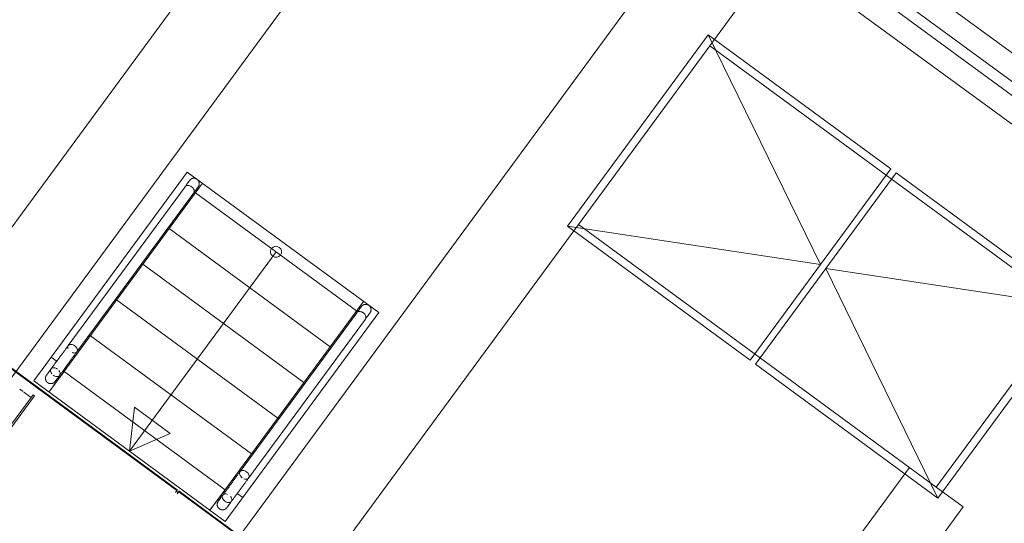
# Model space of a CAD drawing. Header units: metres. Extents: x 135583 to 135939, y 457896 to 458258.
# Tile 184 of 256: x 135774.98 to 135779.42, y 457914.67 to 457916.94. Entities that reach past the tile are written whole.
import ezdxf

# ---------------------------------------------------------------- set-up
doc = ezdxf.new("R2010")
doc.units = ezdxf.units.M
doc.linetypes.add('Hidden', pattern=[4, 2, -2])
doc.layers.add('NIEUWE INSTALLATIE', color=250, linetype='Continuous', lineweight=0)

msp = doc.modelspace()

# ---------------------------------------------------------------- linework, layer by layer
at = {"layer": 'NIEUWE INSTALLATIE'}
for p, q in [((135780.7955, 457915.8038), (135777.786, 457918.0148)), ((135777.7239, 457917.9302), (135780.7333, 457915.7192)), ((135776.8489, 457917.9215), (135769.9809, 457908.5732)), ((135776.8489, 457917.9215), (135769.9809, 457908.5732)), ((135777.6943, 457917.8899), (135780.7037, 457915.6789)), ((135780.6415, 457915.5943), (135777.6321, 457917.8053)), ((135778.4154, 457917.267), (135778.0898, 457916.8238)), ((135778.4154, 457917.267), (135778.0898, 457916.8238)), ((135773.4478, 457913.9678), (135775.8456, 457917.2316)), ((135773.4478, 457913.9678), (135775.8456, 457917.2316)), ((135770.9882, 457907.8332), (135777.8563, 457917.1814)), ((135770.9882, 457907.8332), (135777.8563, 457917.1814)), ((135778.0823, 457916.8727), (135777.4488, 457916.0104)), ((135778.9043, 457916.2688), (135778.0823, 457916.8727)), ((135778.0823, 457916.8727), (135778.5876, 457915.8376)), ((135778.2708, 457915.4065), (135778.9043, 457916.2688)), ((135778.9285, 457916.251), (135778.295, 457915.3887)), ((135779.7505, 457915.6471), (135778.9285, 457916.251)), ((135775.8042, 457916.204), (135775.1916, 457915.3702)), ((135775.7256, 457916.1884), (135775.1997, 457915.4726)), ((135775.2386, 457915.444), (135775.7652, 457916.1608)), ((135776.4981, 457915.6284), (135775.7728, 457916.1613)), ((135777.4977, 457916.0178), (135775.0999, 457912.754)), ((135777.4977, 457916.0178), (135775.0999, 457912.754)), ((135776.3797, 457915.4672), (135775.6544, 457916.0001)), ((135777.4488, 457916.0104), (135778.2708, 457915.4065)), ((135777.4488, 457916.0104), (135778.5876, 457915.8376)), ((135776.1355, 457915.8949), (135775.4753, 457914.9963)), ((135776.2613, 457915.3061), (135775.536, 457915.8389)), ((135778.6117, 457915.8198), (135779.7505, 457915.6471)), ((135778.6117, 457915.8198), (135779.117, 457914.7848)), ((135775.6893, 457914.8192), (135774.4901, 457915.7001)), ((135775.6909, 457914.8217), (135774.4918, 457915.7027)), ((135776.1429, 457915.1449), (135775.4176, 457915.6778)), ((135775.9169, 457914.8374), (135776.5295, 457915.6711)), ((135779.117, 457914.7848), (135779.7505, 457915.6471)), ((135776.4996, 457915.6205), (135775.9737, 457914.9047)), ((135776.0119, 457914.8751), (135776.5385, 457915.5919)), ((135776.0245, 457914.9837), (135775.2992, 457915.5166)), ((135775.1231, 457915.4205), (135775.1496, 457915.4011)), ((135775.2383, 457915.4436), (135775.2386, 457915.444)), ((135775.1916, 457915.3702), (135775.1127, 457915.2627)), ((135775.1853, 457915.3749), (135775.1916, 457915.3702)), ((135778.295, 457915.3887), (135779.117, 457914.7848)), ((135775.1808, 457915.3554), (135775.1127, 457915.2627)), ((135775.9061, 457914.8225), (135775.1808, 457915.3554)), ((135774.9821, 457915.2755), (135774.996, 457915.2653)), ((135774.8936, 457915.049), (135775.0416, 457915.2504)), ((135775.048, 457915.2457), (135774.9, 457915.0442)), ((135775.0001, 457915.2622), (135775.0327, 457915.2383)), ((135775.0416, 457915.2504), (135775.048, 457915.2457)), ((135775.4753, 457914.9963), (135775.4973, 457915.1951)), ((135775.6585, 457915.0767), (135775.4973, 457915.1951)), ((135775.4753, 457914.9963), (135775.6585, 457915.0767)), ((135777.2253, 457912.5223), (135778.9886, 457914.9225)), ((135777.2253, 457912.5223), (135778.9886, 457914.9225)), ((135775.9737, 457914.9047), (135775.9733, 457914.9042)), ((135775.838, 457914.7299), (135775.9169, 457914.8374)), ((135775.9246, 457914.8317), (135775.9169, 457914.8374)), ((135779.1095, 457914.8337), (135779.2304, 457914.7449)), ((135779.1095, 457914.8337), (135779.2304, 457914.7449)), ((135775.6893, 457914.8192), (135775.6828, 457914.8104)), ((135775.6914, 457914.8139), (135775.6898, 457914.815)), ((135775.6914, 457914.8139), (135775.6898, 457914.8117)), ((135775.6914, 457914.8139), (135775.6898, 457914.8117)), ((135775.6972, 457914.8133), (135775.6908, 457914.8045)), ((135775.6908, 457914.8044), (135775.6973, 457914.8133)), ((135775.6981, 457914.8164), (135775.6969, 457914.8148)), ((135776.8964, 457913.9323), (135775.6973, 457914.8133)), ((135775.699, 457914.8158), (135775.6981, 457914.8164)), ((135776.8981, 457913.9348), (135775.699, 457914.8158)), ((135775.838, 457914.7299), (135775.9061, 457914.8225)), ((135775.9854, 457914.787), (135775.9601, 457914.8056)), ((135779.2304, 457914.7449), (135775.4411, 457909.5872)), ((135779.2304, 457914.7449), (135775.4411, 457909.5872))]:
    msp.add_line(p, q, dxfattribs=at)
at = {"layer": 'NIEUWE INSTALLATIE', "linetype": 'Hidden'}
for p, q in [((135778.0898, 457916.8237), (135777.4977, 457916.0178)), ((135778.0898, 457916.8237), (135779.7016, 457915.6396)), ((135775.0442, 457915.313), (135775.7357, 457916.2543)), ((135775.7357, 457916.2543), (135776.598, 457915.6208)), ((135777.4977, 457916.0178), (135779.1095, 457914.8337)), ((135779.7016, 457915.6396), (135779.1095, 457914.8337)), ((135776.598, 457915.6208), (135775.9065, 457914.6795)), ((135775.9065, 457914.6795), (135775.0442, 457915.313))]:
    msp.add_line(p, q, dxfattribs=at)
at = {"layer": 'NIEUWE INSTALLATIE', "flags": 128}
for points in [[(135775.7463, 457916.2166), (135775.7462, 457916.2165), (135775.7461, 457916.2163), (135775.7458, 457916.216), (135775.7455, 457916.2156), (135775.7451, 457916.215), (135775.7446, 457916.2143), (135775.744, 457916.2135), (135775.7433, 457916.2125), (135775.7425, 457916.2114), (135775.7416, 457916.2102), (135775.7406, 457916.2089), (135775.7396, 457916.2075), (135775.7384, 457916.2059), (135775.7372, 457916.2043), (135775.7359, 457916.2025), (135775.7346, 457916.2006), (135775.7331, 457916.1987), (135775.7316, 457916.1966), (135775.73, 457916.1944), (135775.7283, 457916.1922), (135775.7266, 457916.1898), (135775.7259, 457916.1889)], [(135775.7425, 457916.2114), (135775.7431, 457916.2123), (135775.7439, 457916.2133), (135775.7445, 457916.2142), (135775.745, 457916.2149), (135775.7455, 457916.2155), (135775.7458, 457916.216), (135775.7461, 457916.2163), (135775.7462, 457916.2165), (135775.7463, 457916.2166)], [(135775.7463, 457916.2166), (135775.7469, 457916.2174), (135775.7475, 457916.2181), (135775.7481, 457916.2188), (135775.7488, 457916.2195), (135775.7495, 457916.2202), (135775.7502, 457916.2208), (135775.751, 457916.2214), (135775.7518, 457916.222), (135775.7526, 457916.2225), (135775.7534, 457916.223), (135775.7542, 457916.2235), (135775.7551, 457916.224), (135775.7559, 457916.2244), (135775.7568, 457916.2248), (135775.7577, 457916.2251), (135775.7587, 457916.2254), (135775.7596, 457916.2257), (135775.7605, 457916.2259), (135775.7615, 457916.2261), (135775.7624, 457916.2262), (135775.7634, 457916.2263), (135775.7644, 457916.2264), (135775.7653, 457916.2264), (135775.7663, 457916.2264), (135775.7673, 457916.2264), (135775.7682, 457916.2263), (135775.7692, 457916.2262), (135775.7701, 457916.226), (135775.7711, 457916.2259), (135775.772, 457916.2256), (135775.7729, 457916.2254), (135775.7739, 457916.225), (135775.7748, 457916.2247), (135775.7756, 457916.2243), (135775.7765, 457916.2239), (135775.7774, 457916.2235), (135775.7782, 457916.223), (135775.7788, 457916.2226)], [(135775.7812, 457916.2209), (135775.7815, 457916.2206), (135775.7823, 457916.2199), (135775.783, 457916.2192), (135775.7836, 457916.2185), (135775.7842, 457916.2178), (135775.7849, 457916.2171), (135775.7854, 457916.2163), (135775.786, 457916.2155), (135775.7865, 457916.2147), (135775.787, 457916.2138), (135775.7874, 457916.213), (135775.7878, 457916.2121), (135775.7882, 457916.2112), (135775.7885, 457916.2103), (135775.7888, 457916.2094), (135775.7891, 457916.2084), (135775.7893, 457916.2075), (135775.7895, 457916.2066), (135775.7897, 457916.2056), (135775.7898, 457916.2046), (135775.7898, 457916.2037), (135775.7899, 457916.2027), (135775.7899, 457916.2017), (135775.7898, 457916.2008), (135775.7898, 457916.1998), (135775.7896, 457916.1989), (135775.7895, 457916.1979), (135775.7893, 457916.197), (135775.7891, 457916.196), (135775.7888, 457916.1951), (135775.7885, 457916.1942), (135775.7881, 457916.1933), (135775.7878, 457916.1924), (135775.7873, 457916.1915), (135775.7869, 457916.1907), (135775.7864, 457916.1898), (135775.7859, 457916.189), (135775.7853, 457916.1882), (135775.7852, 457916.188)], [(135775.7652, 457916.1608), (135775.7666, 457916.1627), (135775.7683, 457916.165), (135775.7699, 457916.1672), (135775.7715, 457916.1693), (135775.7729, 457916.1713), (135775.7743, 457916.1732), (135775.7757, 457916.175), (135775.7769, 457916.1767), (135775.7781, 457916.1783), (135775.7792, 457916.1798), (135775.7802, 457916.1812), (135775.7811, 457916.1824), (135775.7819, 457916.1835), (135775.7826, 457916.1845), (135775.7833, 457916.1854), (135775.7838, 457916.1861), (135775.7843, 457916.1868), (135775.7847, 457916.1873), (135775.7849, 457916.1876), (135775.7851, 457916.1879), (135775.7852, 457916.188)], [(135775.7852, 457916.188), (135775.7851, 457916.1879), (135775.785, 457916.1877), (135775.7848, 457916.1874), (135775.7844, 457916.187), (135775.784, 457916.1864), (135775.7835, 457916.1857), (135775.7829, 457916.1849), (135775.7822, 457916.1839), (135775.7814, 457916.1828), (135775.7811, 457916.1824)], [(135776.5199, 457915.6482), (135776.5199, 457915.6481), (135776.5197, 457915.648), (135776.5195, 457915.6476), (135776.5192, 457915.6472), (135776.5187, 457915.6466), (135776.5182, 457915.6459), (135776.5176, 457915.6451), (135776.5169, 457915.6441), (135776.5161, 457915.643), (135776.5152, 457915.6418), (135776.5143, 457915.6405), (135776.5132, 457915.6391), (135776.5121, 457915.6376), (135776.5109, 457915.6359), (135776.5096, 457915.6341), (135776.5082, 457915.6323), (135776.5068, 457915.6303), (135776.5052, 457915.6282), (135776.5036, 457915.626), (135776.502, 457915.6238), (135776.5002, 457915.6214), (135776.4996, 457915.6205)], [(135776.5161, 457915.6431), (135776.5168, 457915.644), (135776.5175, 457915.6449), (135776.5181, 457915.6458), (135776.5187, 457915.6465), (135776.5191, 457915.6471), (135776.5194, 457915.6476), (135776.5197, 457915.6479), (135776.5199, 457915.6481), (135776.5199, 457915.6482)], [(135776.5199, 457915.6482), (135776.5205, 457915.649), (135776.5211, 457915.6497), (135776.5218, 457915.6504), (135776.5224, 457915.6511), (135776.5232, 457915.6518), (135776.5239, 457915.6524), (135776.5246, 457915.653), (135776.5254, 457915.6536), (135776.5262, 457915.6542), (135776.527, 457915.6547), (135776.5279, 457915.6551), (135776.5287, 457915.6556), (135776.5296, 457915.656), (135776.5305, 457915.6564), (135776.5314, 457915.6567), (135776.5323, 457915.657), (135776.5332, 457915.6573), (135776.5342, 457915.6575), (135776.5351, 457915.6577), (135776.5361, 457915.6578), (135776.537, 457915.6579), (135776.538, 457915.658), (135776.539, 457915.6581), (135776.5399, 457915.6581), (135776.5409, 457915.658), (135776.5419, 457915.6579), (135776.5428, 457915.6578), (135776.5438, 457915.6577), (135776.5447, 457915.6575), (135776.5457, 457915.6572), (135776.5466, 457915.657), (135776.5475, 457915.6567), (135776.5484, 457915.6563), (135776.5493, 457915.6559), (135776.5502, 457915.6555), (135776.551, 457915.6551), (135776.5519, 457915.6546), (135776.5525, 457915.6542)], [(135776.5548, 457915.6525), (135776.5552, 457915.6522), (135776.5559, 457915.6515), (135776.5566, 457915.6508), (135776.5573, 457915.6501), (135776.5579, 457915.6494), (135776.5585, 457915.6487), (135776.5591, 457915.6479), (135776.5596, 457915.6471), (135776.5601, 457915.6463), (135776.5606, 457915.6454), (135776.5611, 457915.6446), (135776.5615, 457915.6437), (135776.5618, 457915.6428), (135776.5622, 457915.6419), (135776.5625, 457915.641), (135776.5627, 457915.6401), (135776.563, 457915.6391), (135776.5632, 457915.6382), (135776.5633, 457915.6372), (135776.5634, 457915.6363), (135776.5635, 457915.6353), (135776.5635, 457915.6343), (135776.5635, 457915.6334), (135776.5635, 457915.6324), (135776.5634, 457915.6314), (135776.5633, 457915.6305), (135776.5631, 457915.6295), (135776.5629, 457915.6286), (135776.5627, 457915.6276), (135776.5624, 457915.6267), (135776.5621, 457915.6258), (135776.5618, 457915.6249), (135776.5614, 457915.624), (135776.561, 457915.6231), (135776.5605, 457915.6223), (135776.5601, 457915.6214), (135776.5595, 457915.6206), (135776.559, 457915.6198), (135776.5588, 457915.6196)], [(135776.4996, 457915.6205), (135776.4999, 457915.621), (135776.5002, 457915.6214)], [(135776.5385, 457915.5919), (135776.5402, 457915.5943), (135776.5419, 457915.5966), (135776.5436, 457915.5988), (135776.5451, 457915.6009), (135776.5466, 457915.6029), (135776.548, 457915.6048), (135776.5493, 457915.6067), (135776.5506, 457915.6084), (135776.5517, 457915.6099), (135776.5528, 457915.6114), (135776.5538, 457915.6128), (135776.5547, 457915.614), (135776.5556, 457915.6151), (135776.5563, 457915.6161), (135776.5569, 457915.617), (135776.5575, 457915.6178), (135776.5579, 457915.6184), (135776.5583, 457915.6189), (135776.5586, 457915.6192), (135776.5588, 457915.6195), (135776.5588, 457915.6196)], [(135776.5588, 457915.6196), (135776.5588, 457915.6195), (135776.5587, 457915.6194), (135776.5584, 457915.619), (135776.5581, 457915.6186), (135776.5577, 457915.618), (135776.5572, 457915.6173), (135776.5565, 457915.6165), (135776.5558, 457915.6155), (135776.5551, 457915.6144), (135776.5547, 457915.614)], [(135775.1997, 457915.4726), (135775.1978, 457915.4701), (135775.196, 457915.4675), (135775.194, 457915.4649), (135775.192, 457915.4622), (135775.19, 457915.4594), (135775.1879, 457915.4566), (135775.1858, 457915.4537), (135775.1836, 457915.4508), (135775.1814, 457915.4478), (135775.1792, 457915.4447), (135775.1769, 457915.4416), (135775.1746, 457915.4385), (135775.1723, 457915.4354), (135775.17, 457915.4322), (135775.1676, 457915.429), (135775.1653, 457915.4258), (135775.1629, 457915.4226), (135775.1606, 457915.4194), (135775.1582, 457915.4161), (135775.1558, 457915.4129), (135775.1535, 457915.4097), (135775.1511, 457915.4065), (135775.1488, 457915.4033), (135775.1465, 457915.4002), (135775.1442, 457915.3971), (135775.1419, 457915.394), (135775.1397, 457915.391), (135775.1375, 457915.388), (135775.1354, 457915.3851), (135775.1332, 457915.3822), (135775.1312, 457915.3794), (135775.1291, 457915.3766), (135775.1272, 457915.3739), (135775.1252, 457915.3713), (135775.1234, 457915.3688), (135775.1216, 457915.3663), (135775.1198, 457915.3639), (135775.1182, 457915.3616), (135775.1165, 457915.3595), (135775.115, 457915.3574), (135775.1135, 457915.3554), (135775.1122, 457915.3535), (135775.1108, 457915.3517), (135775.1096, 457915.35), (135775.1085, 457915.3485), (135775.1074, 457915.347), (135775.1064, 457915.3457), (135775.1055, 457915.3445), (135775.1047, 457915.3434), (135775.104, 457915.3424), (135775.1034, 457915.3415), (135775.1029, 457915.3408), (135775.1024, 457915.3402), (135775.1021, 457915.3398), (135775.1018, 457915.3394), (135775.1017, 457915.3392), (135775.1016, 457915.3391)], [(135775.1405, 457915.3105), (135775.1406, 457915.3106), (135775.1407, 457915.3108), (135775.1409, 457915.3111), (135775.1413, 457915.3115), (135775.1417, 457915.3121), (135775.1422, 457915.3128), (135775.1428, 457915.3136), (135775.1435, 457915.3146), (135775.1443, 457915.3157), (135775.1452, 457915.3169), (135775.1462, 457915.3182), (135775.1472, 457915.3196), (135775.1483, 457915.3212), (135775.1496, 457915.3228), (135775.1509, 457915.3246), (135775.1522, 457915.3265), (135775.1537, 457915.3284), (135775.1552, 457915.3305), (135775.1568, 457915.3327), (135775.1585, 457915.335), (135775.1602, 457915.3373), (135775.162, 457915.3398), (135775.1639, 457915.3423), (135775.1658, 457915.3449), (135775.1677, 457915.3476), (135775.1698, 457915.3503), (135775.1718, 457915.3531), (135775.1739, 457915.356), (135775.1761, 457915.3589), (135775.1783, 457915.3619), (135775.1805, 457915.3649), (135775.1828, 457915.368), (135775.185, 457915.3711), (135775.1873, 457915.3742), (135775.1897, 457915.3774), (135775.192, 457915.3806), (135775.1944, 457915.3838), (135775.1967, 457915.387), (135775.1991, 457915.3902), (135775.2015, 457915.3935), (135775.2038, 457915.3967), (135775.2062, 457915.3999), (135775.2085, 457915.4031), (135775.2109, 457915.4063), (135775.2132, 457915.4094), (135775.2155, 457915.4125), (135775.2177, 457915.4156), (135775.22, 457915.4187), (135775.2222, 457915.4217), (135775.2244, 457915.4246), (135775.2265, 457915.4275), (135775.2286, 457915.4304), (135775.2306, 457915.4332), (135775.2326, 457915.4359), (135775.2346, 457915.4385), (135775.2365, 457915.4411), (135775.2383, 457915.4436), (135775.2386, 457915.444)], [(135775.1068, 457915.3053), (135775.106, 457915.3059), (135775.1053, 457915.3066), (135775.1045, 457915.3072), (135775.1038, 457915.3079), (135775.1032, 457915.3086), (135775.1025, 457915.3093), (135775.1019, 457915.3101), (135775.1014, 457915.3108), (135775.1008, 457915.3116), (135775.1003, 457915.3125), (135775.0998, 457915.3133), (135775.0994, 457915.3141), (135775.099, 457915.315), (135775.0986, 457915.3159), (135775.0983, 457915.3168), (135775.098, 457915.3177), (135775.0977, 457915.3187), (135775.0975, 457915.3196), (135775.0973, 457915.3206), (135775.0971, 457915.3215), (135775.097, 457915.3225), (135775.0969, 457915.3234), (135775.0969, 457915.3244), (135775.0969, 457915.3254), (135775.097, 457915.3263), (135775.097, 457915.3273), (135775.0972, 457915.3282), (135775.0973, 457915.3292), (135775.0975, 457915.3301), (135775.0977, 457915.3311), (135775.098, 457915.332), (135775.0983, 457915.3329), (135775.0987, 457915.3338), (135775.099, 457915.3347), (135775.0994, 457915.3356), (135775.0999, 457915.3364), (135775.1004, 457915.3373), (135775.1009, 457915.3381), (135775.1014, 457915.3389), (135775.1016, 457915.3391)], [(135775.1016, 457915.3391), (135775.1016, 457915.3392), (135775.1018, 457915.3394), (135775.102, 457915.3397), (135775.1024, 457915.3401), (135775.1028, 457915.3407), (135775.1033, 457915.3414), (135775.1039, 457915.3422), (135775.1046, 457915.3432), (135775.1054, 457915.3443), (135775.1055, 457915.3444)], [(135775.1443, 457915.3157), (135775.1438, 457915.315), (135775.1431, 457915.314), (135775.1424, 457915.3131), (135775.1419, 457915.3124), (135775.1414, 457915.3117), (135775.1411, 457915.3112), (135775.1408, 457915.3109), (135775.1406, 457915.3106), (135775.1405, 457915.3105)], [(135775.1405, 457915.3105), (135775.1399, 457915.3097), (135775.1393, 457915.309), (135775.1387, 457915.3083), (135775.138, 457915.3076), (135775.1373, 457915.3069), (135775.1366, 457915.3063), (135775.1358, 457915.3057), (135775.135, 457915.3051), (135775.1342, 457915.3046), (135775.1334, 457915.3041), (135775.1326, 457915.3036), (135775.1317, 457915.3031), (135775.1308, 457915.3027), (135775.13, 457915.3024), (135775.129, 457915.302), (135775.1281, 457915.3017), (135775.1272, 457915.3015), (135775.1263, 457915.3012), (135775.1253, 457915.301), (135775.1244, 457915.3009), (135775.1234, 457915.3008), (135775.1224, 457915.3007), (135775.1215, 457915.3007), (135775.1205, 457915.3007), (135775.1195, 457915.3007), (135775.1186, 457915.3008), (135775.1176, 457915.3009), (135775.1167, 457915.3011), (135775.1157, 457915.3013), (135775.1148, 457915.3015), (135775.1139, 457915.3018), (135775.1129, 457915.3021), (135775.112, 457915.3024), (135775.1111, 457915.3028), (135775.1103, 457915.3032), (135775.1094, 457915.3036), (135775.1086, 457915.3041), (135775.1078, 457915.3046), (135775.107, 457915.3052), (135775.1068, 457915.3053)], [(135775.9733, 457914.9042), (135775.9715, 457914.9017), (135775.9696, 457914.8992), (135775.9677, 457914.8965), (135775.9657, 457914.8938), (135775.9637, 457914.8911), (135775.9616, 457914.8882), (135775.9594, 457914.8853), (135775.9573, 457914.8824), (135775.9551, 457914.8794), (135775.9528, 457914.8763), (135775.9506, 457914.8733), (135775.9483, 457914.8701), (135775.946, 457914.867), (135775.9436, 457914.8638), (135775.9413, 457914.8606), (135775.9389, 457914.8574), (135775.9366, 457914.8542), (135775.9342, 457914.851), (135775.9318, 457914.8477), (135775.9295, 457914.8445), (135775.9271, 457914.8413), (135775.9248, 457914.8381), (135775.9224, 457914.835), (135775.9201, 457914.8318), (135775.9179, 457914.8287), (135775.9156, 457914.8256), (135775.9134, 457914.8226), (135775.9112, 457914.8196), (135775.909, 457914.8167), (135775.9069, 457914.8138), (135775.9048, 457914.811), (135775.9028, 457914.8082), (135775.9008, 457914.8055), (135775.8989, 457914.8029), (135775.897, 457914.8004), (135775.8952, 457914.7979), (135775.8935, 457914.7955), (135775.8918, 457914.7933), (135775.8902, 457914.7911), (135775.8887, 457914.789), (135775.8872, 457914.787), (135775.8858, 457914.7851), (135775.8845, 457914.7833), (135775.8833, 457914.7816), (135775.8821, 457914.7801), (135775.8811, 457914.7786), (135775.8801, 457914.7773), (135775.8792, 457914.7761), (135775.8784, 457914.775), (135775.8777, 457914.774), (135775.877, 457914.7732), (135775.8765, 457914.7724), (135775.8761, 457914.7718), (135775.8757, 457914.7714), (135775.8755, 457914.771), (135775.8753, 457914.7708), (135775.8752, 457914.7707)], [(135775.9142, 457914.7421), (135775.9142, 457914.7422), (135775.9144, 457914.7424), (135775.9146, 457914.7427), (135775.9149, 457914.7432), (135775.9154, 457914.7437), (135775.9159, 457914.7444), (135775.9165, 457914.7453), (135775.9172, 457914.7462), (135775.918, 457914.7473), (135775.9188, 457914.7485), (135775.9198, 457914.7498), (135775.9209, 457914.7512), (135775.922, 457914.7528), (135775.9232, 457914.7544), (135775.9245, 457914.7562), (135775.9259, 457914.7581), (135775.9273, 457914.76), (135775.9289, 457914.7621), (135775.9305, 457914.7643), (135775.9321, 457914.7666), (135775.9339, 457914.7689), (135775.9357, 457914.7714), (135775.9375, 457914.7739), (135775.9394, 457914.7765), (135775.9414, 457914.7792), (135775.9434, 457914.7819), (135775.9455, 457914.7847), (135775.9476, 457914.7876), (135775.9497, 457914.7905), (135775.9519, 457914.7935), (135775.9541, 457914.7965), (135775.9564, 457914.7996), (135775.9587, 457914.8027), (135775.961, 457914.8059), (135775.9633, 457914.809), (135775.9657, 457914.8122), (135775.968, 457914.8154), (135775.9704, 457914.8186), (135775.9727, 457914.8218), (135775.9751, 457914.8251), (135775.9775, 457914.8283), (135775.9798, 457914.8315), (135775.9822, 457914.8347), (135775.9845, 457914.8379), (135775.9868, 457914.841), (135775.9891, 457914.8441), (135775.9914, 457914.8472), (135775.9936, 457914.8503), (135775.9958, 457914.8533), (135775.998, 457914.8562), (135776.0002, 457914.8592), (135776.0022, 457914.862), (135776.0043, 457914.8648), (135776.0063, 457914.8675), (135776.0082, 457914.8701), (135776.0101, 457914.8727), (135776.0119, 457914.8751)], [(135775.8804, 457914.737), (135775.8796, 457914.7375), (135775.8789, 457914.7382), (135775.8782, 457914.7388), (135775.8775, 457914.7395), (135775.8768, 457914.7402), (135775.8762, 457914.7409), (135775.8756, 457914.7417), (135775.875, 457914.7424), (135775.8745, 457914.7432), (135775.874, 457914.7441), (135775.8735, 457914.7449), (135775.873, 457914.7458), (135775.8726, 457914.7466), (135775.8723, 457914.7475), (135775.8719, 457914.7484), (135775.8716, 457914.7494), (135775.8714, 457914.7503), (135775.8711, 457914.7512), (135775.8709, 457914.7522), (135775.8708, 457914.7531), (135775.8707, 457914.7541), (135775.8706, 457914.755), (135775.8706, 457914.756), (135775.8706, 457914.757), (135775.8706, 457914.7579), (135775.8707, 457914.7589), (135775.8708, 457914.7599), (135775.871, 457914.7608), (135775.8712, 457914.7618), (135775.8714, 457914.7627), (135775.8717, 457914.7636), (135775.872, 457914.7645), (135775.8723, 457914.7654), (135775.8727, 457914.7663), (135775.8731, 457914.7672), (135775.8735, 457914.7681), (135775.874, 457914.7689), (135775.8745, 457914.7697), (135775.8751, 457914.7705), (135775.8752, 457914.7707)], [(135775.8752, 457914.7707), (135775.8753, 457914.7708), (135775.8754, 457914.771), (135775.8757, 457914.7713), (135775.876, 457914.7718), (135775.8764, 457914.7723), (135775.8769, 457914.773), (135775.8776, 457914.7739), (135775.8783, 457914.7748), (135775.879, 457914.7759), (135775.8792, 457914.7761)], [(135775.9142, 457914.7421), (135775.9136, 457914.7414), (135775.913, 457914.7406), (135775.9123, 457914.7399), (135775.9116, 457914.7392), (135775.9109, 457914.7385), (135775.9102, 457914.7379), (135775.9095, 457914.7373), (135775.9087, 457914.7367), (135775.9079, 457914.7362), (135775.9071, 457914.7357), (135775.9062, 457914.7352), (135775.9054, 457914.7348), (135775.9045, 457914.7343), (135775.9036, 457914.734), (135775.9027, 457914.7336), (135775.9018, 457914.7333), (135775.9009, 457914.7331), (135775.8999, 457914.7328), (135775.899, 457914.7327), (135775.898, 457914.7325), (135775.8971, 457914.7324), (135775.8961, 457914.7323), (135775.8951, 457914.7323), (135775.8942, 457914.7323), (135775.8932, 457914.7323), (135775.8922, 457914.7324), (135775.8913, 457914.7325), (135775.8903, 457914.7327), (135775.8894, 457914.7329), (135775.8884, 457914.7331), (135775.8875, 457914.7334), (135775.8866, 457914.7337), (135775.8857, 457914.734), (135775.8848, 457914.7344), (135775.8839, 457914.7348), (135775.8831, 457914.7353), (135775.8822, 457914.7357), (135775.8814, 457914.7363), (135775.8806, 457914.7368), (135775.8804, 457914.737)], [(135775.918, 457914.7473), (135775.9175, 457914.7466), (135775.9167, 457914.7456), (135775.9161, 457914.7447), (135775.9155, 457914.744), (135775.9151, 457914.7434), (135775.9147, 457914.7429), (135775.9144, 457914.7425), (135775.9143, 457914.7422), (135775.9142, 457914.7421)]]:
    msp.add_lwpolyline(points, dxfattribs=at)
at = {"layer": 'NIEUWE INSTALLATIE'}
msp.add_ellipse((135776.1355, 457915.8949), major_axis=(-0.0148, -0.0201), ratio=1, dxfattribs=at)
for centre in [(135775.6891, 457914.8193), (135775.6972, 457914.8134)]:
    msp.add_ellipse(centre, major_axis=(0.00178, 0.00242), ratio=0.052336, start_param=4.712389, end_param=6.283185, dxfattribs=at)
for points, knots in [([(135775.7552, 457916.1879), (135775.7526, 457916.1898), (135775.747, 457916.1928), (135775.7383, 457916.1946), (135775.7308, 457916.1934), (135775.7272, 457916.1906), (135775.7259, 457916.1889)], [0, 0, 0, 0, 0.125, 0.25, 0.375, 0.4999864, 0.4999864, 0.4999864, 0.4999864]), ([(135775.7648, 457916.1603), (135775.7661, 457916.162), (135775.7677, 457916.1663), (135775.7666, 457916.1739), (135775.7623, 457916.1816), (135775.7577, 457916.186), (135775.7552, 457916.1879)], [0.5000136, 0.5000136, 0.5000136, 0.5000136, 0.625, 0.75, 0.875, 1, 1, 1, 1]), ([(135775.1991, 457915.4574), (135775.1981, 457915.4596), (135775.1969, 457915.4642), (135775.1978, 457915.4703), (135775.2013, 457915.475), (135775.2069, 457915.4777), (135775.214, 457915.4781), (135775.2217, 457915.476), (135775.2266, 457915.4733), (135775.2289, 457915.4716)], [0.2231291, 0.2231291, 0.2231291, 0.2231291, 0.3333333, 0.4444444, 0.5555556, 0.6666667, 0.7777778, 0.8888889, 1, 1, 1, 1]), ([(135775.2289, 457915.4716), (135775.2312, 457915.4699), (135775.2353, 457915.466), (135775.2395, 457915.4593), (135775.2413, 457915.4524), (135775.2404, 457915.4462), (135775.2369, 457915.4416), (135775.2313, 457915.4389), (135775.2243, 457915.4385), (135775.2193, 457915.4399), (135775.2168, 457915.4409)], [0, 0, 0, 0, 0.1111111, 0.2222222, 0.3333333, 0.4444444, 0.5555556, 0.6666667, 0.7777778, 0.8858737, 0.8858737, 0.8858737, 0.8858737]), ([(135775.1249, 457915.3457), (135775.1231, 457915.3481), (135775.1202, 457915.3532), (135775.1191, 457915.3609), (135775.1207, 457915.3651), (135775.122, 457915.3668)], [0.125, 0.125, 0.125, 0.125, 0.25, 0.375, 0.4999864, 0.4999864, 0.4999864, 0.4999864]), ([(135775.1609, 457915.3382), (135775.1596, 457915.3365), (135775.156, 457915.3337), (135775.1484, 457915.3325), (135775.1398, 457915.3343), (135775.1342, 457915.3373), (135775.1316, 457915.3392)], [0.5000136, 0.5000136, 0.5000136, 0.5000136, 0.625, 0.75, 0.875, 1, 1, 1, 1]), ([(135776.0025, 457914.9032), (135776, 457914.9051), (135775.9944, 457914.9081), (135775.9857, 457914.9099), (135775.9782, 457914.9087), (135775.9746, 457914.9059), (135775.9733, 457914.9042)], [-1, -1, -1, -1, -0.875, -0.75, -0.625, -0.5000136, -0.5000136, -0.5000136, -0.5000136]), ([(135776.0122, 457914.8756), (135776.0135, 457914.8773), (135776.015, 457914.8816), (135776.014, 457914.8892), (135776.0097, 457914.8969), (135776.0051, 457914.9013), (135776.0025, 457914.9032)], [-0.4999864, -0.4999864, -0.4999864, -0.4999864, -0.375, -0.25, -0.125, 0, 0, 0, 0])]:
    msp.add_open_spline(points, degree=3, knots=knots, dxfattribs=at)
for points in [[(135776.4982, 457915.618), (135776.4989, 457915.6198), (135776.5012, 457915.6229), (135776.5068, 457915.6256), (135776.5139, 457915.626), (135776.5216, 457915.624), (135776.5265, 457915.6212), (135776.5288, 457915.6195)], [(135776.5288, 457915.6195), (135776.5311, 457915.6178), (135776.5352, 457915.614), (135776.5394, 457915.6072), (135776.5412, 457915.6003), (135776.5403, 457915.5942), (135776.538, 457915.591), (135776.5365, 457915.5898)], [(135775.122, 457915.3668), (135775.1232, 457915.3686), (135775.1268, 457915.3713), (135775.1344, 457915.3725), (135775.143, 457915.3707), (135775.1486, 457915.3676), (135775.1511, 457915.3658)], [(135775.1579, 457915.3593), (135775.1597, 457915.3569), (135775.1626, 457915.3518), (135775.1637, 457915.3442), (135775.1621, 457915.34), (135775.1609, 457915.3382)], [(135775.9733, 457914.9042), (135775.972, 457914.9025), (135775.9705, 457914.8982), (135775.9716, 457914.8906), (135775.9759, 457914.8829), (135775.9805, 457914.8785), (135775.983, 457914.8766)], [(135775.9912, 457914.8722), (135775.9941, 457914.8711), (135775.9998, 457914.8699), (135776.0074, 457914.8711), (135776.0109, 457914.8739), (135776.0122, 457914.8756)], [(135775.9053, 457914.7708), (135775.903, 457914.7725), (135775.8989, 457914.7764), (135775.8947, 457914.7831), (135775.8929, 457914.79), (135775.8938, 457914.7962), (135775.8972, 457914.8009), (135775.9029, 457914.8035), (135775.9099, 457914.8039), (135775.915, 457914.8025), (135775.9176, 457914.8015)], [(135775.9309, 457914.7917), (135775.9326, 457914.7896), (135775.9355, 457914.7851), (135775.9372, 457914.7783), (135775.9364, 457914.7721), (135775.9329, 457914.7674), (135775.9273, 457914.7647), (135775.9202, 457914.7644), (135775.9125, 457914.7664), (135775.9076, 457914.7692), (135775.9053, 457914.7708)]]:
    msp.add_open_spline(points, degree=3, dxfattribs=at)

doc.saveas('drawing.dxf')
